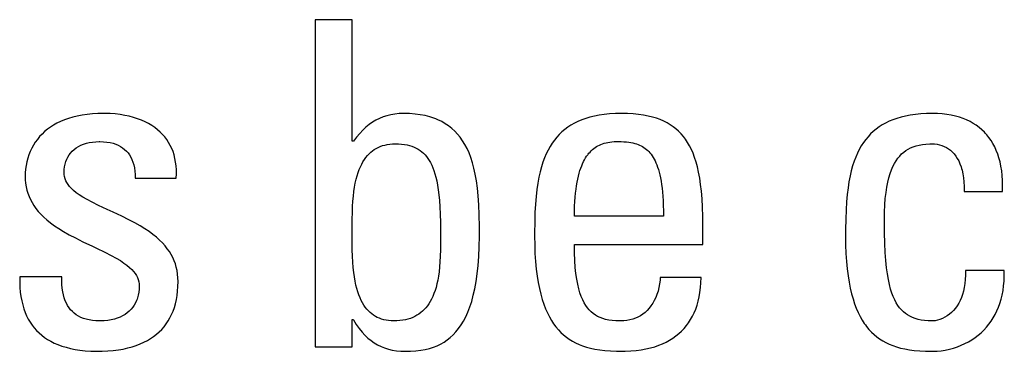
# Model space of a CAD drawing. Header units: millimetres. Extents: x -531 to 1423, y -716 to 1118.
# Tile 56 of 112: x 302.31 to 307.3, y 458.11 to 459.79. Entities that reach past the tile are written whole.
import ezdxf

# ---------------------------------------------------------------- set-up
doc = ezdxf.new("R2010")
doc.units = ezdxf.units.MM
doc.header["$LTSCALE"] = 23.1
doc.layers.get('0').update_dxf_attribs({"linetype": 'CONTINUOUS'})

msp = doc.modelspace()

# ---------------------------------------------------------------- linework, layer by layer
at = {"color": 7}
for p, q in [((303.8043, 459.7883), (303.8043, 458.1327)), ((303.9924, 459.7883), (303.8043, 459.7883)), ((303.9924, 459.1738), (303.9924, 459.7883)), ((302.5141, 459.2731), (302.4959, 459.2643)), ((302.5334, 459.2811), (302.5141, 459.2731)), ((302.5539, 459.2884), (302.5334, 459.2811)), ((302.5755, 459.2948), (302.5539, 459.2884)), ((302.5984, 459.3004), (302.5755, 459.2948)), ((302.6227, 459.305), (302.5984, 459.3004)), ((302.6482, 459.3087), (302.6227, 459.305)), ((302.6752, 459.3114), (302.6482, 459.3087)), ((302.7036, 459.3131), (302.6752, 459.3114)), ((302.7335, 459.3137), (302.7036, 459.3131)), ((302.738, 459.3137), (302.7335, 459.3137)), ((302.7647, 459.3129), (302.738, 459.3137)), ((302.7905, 459.3111), (302.7647, 459.3129)), ((302.8154, 459.3081), (302.7905, 459.3111)), ((302.8393, 459.3042), (302.8154, 459.3081)), ((302.8622, 459.2994), (302.8393, 459.3042)), ((302.884, 459.2936), (302.8622, 459.2994)), ((302.9046, 459.2869), (302.884, 459.2936)), ((302.9242, 459.2795), (302.9046, 459.2869)), ((302.9427, 459.2713), (302.9242, 459.2795)), ((302.9601, 459.2623), (302.9427, 459.2713)), ((304.0953, 459.2696), (304.0784, 459.2579)), ((304.1126, 459.2799), (304.0953, 459.2696)), ((304.1304, 459.2887), (304.1126, 459.2799)), ((304.1489, 459.2963), (304.1304, 459.2887)), ((304.1681, 459.3024), (304.1489, 459.2963)), ((304.1881, 459.3073), (304.1681, 459.3024)), ((304.209, 459.3108), (304.1881, 459.3073)), ((304.2308, 459.3129), (304.209, 459.3108)), ((304.2538, 459.3137), (304.2308, 459.3129)), ((304.2834, 459.3129), (304.2538, 459.3137)), ((304.3112, 459.3108), (304.2834, 459.3129)), ((304.3373, 459.3074), (304.3112, 459.3108)), ((304.3618, 459.3027), (304.3373, 459.3074)), ((304.3848, 459.2968), (304.3618, 459.3027)), ((304.4065, 459.2897), (304.3848, 459.2968)), ((304.4168, 459.2858), (304.4065, 459.2897)), ((304.4269, 459.2816), (304.4168, 459.2858)), ((304.446, 459.2723), (304.4269, 459.2816)), ((304.464, 459.2619), (304.446, 459.2723)), ((305.1362, 459.2732), (305.1181, 459.2644)), ((305.1553, 459.2813), (305.1362, 459.2732)), ((305.1756, 459.2885), (305.1553, 459.2813)), ((305.1971, 459.2949), (305.1756, 459.2885)), ((305.2199, 459.3004), (305.1971, 459.2949)), ((305.2441, 459.305), (305.2199, 459.3004)), ((305.2697, 459.3087), (305.2441, 459.305)), ((305.297, 459.3114), (305.2697, 459.3087)), ((305.3259, 459.3131), (305.297, 459.3114)), ((305.3567, 459.3137), (305.3259, 459.3131)), ((305.3877, 459.3131), (305.3567, 459.3137)), ((305.4166, 459.3115), (305.3877, 459.3131)), ((305.4434, 459.3088), (305.4166, 459.3115)), ((305.4685, 459.3053), (305.4434, 459.3088)), ((305.4918, 459.3008), (305.4685, 459.3053)), ((305.5136, 459.2955), (305.4918, 459.3008)), ((305.534, 459.2893), (305.5136, 459.2955)), ((305.5532, 459.2824), (305.534, 459.2893)), ((305.5711, 459.2746), (305.5532, 459.2824)), ((305.588, 459.2661), (305.5711, 459.2746)), ((306.7137, 459.2739), (306.6957, 459.2652)), ((306.7328, 459.2818), (306.7137, 459.2739)), ((306.7529, 459.2889), (306.7328, 459.2818)), ((306.7743, 459.2952), (306.7529, 459.2889)), ((306.797, 459.3006), (306.7743, 459.2952)), ((306.821, 459.3052), (306.797, 459.3006)), ((306.8465, 459.3088), (306.821, 459.3052)), ((306.8735, 459.3115), (306.8465, 459.3088)), ((306.9022, 459.3131), (306.8735, 459.3115)), ((306.9327, 459.3137), (306.9022, 459.3131)), ((306.9335, 459.3137), (306.9327, 459.3137)), ((306.9589, 459.3131), (306.9335, 459.3137)), ((306.9832, 459.3114), (306.9589, 459.3131)), ((307.0064, 459.3087), (306.9832, 459.3114)), ((307.0285, 459.3049), (307.0064, 459.3087)), ((307.0495, 459.3002), (307.0285, 459.3049)), ((307.0695, 459.2946), (307.0495, 459.3002)), ((307.0885, 459.2881), (307.0695, 459.2946)), ((307.1065, 459.2808), (307.0885, 459.2881)), ((307.1237, 459.2725), (307.1065, 459.2808)), ((307.1399, 459.2635), (307.1237, 459.2725)), ((302.4333, 459.2218), (302.4201, 459.2095)), ((302.4475, 459.2335), (302.4333, 459.2218)), ((302.4626, 459.2445), (302.4475, 459.2335)), ((302.4787, 459.2548), (302.4626, 459.2445)), ((302.4959, 459.2643), (302.4787, 459.2548)), ((302.9764, 459.2526), (302.9601, 459.2623)), ((302.9916, 459.2423), (302.9764, 459.2526)), ((303.0058, 459.2313), (302.9916, 459.2423)), ((303.019, 459.2197), (303.0058, 459.2313)), ((303.0312, 459.2074), (303.019, 459.2197)), ((304.0459, 459.2297), (304.0301, 459.213)), ((304.062, 459.2446), (304.0459, 459.2297)), ((304.0784, 459.2579), (304.062, 459.2446)), ((304.481, 459.2505), (304.464, 459.2619)), ((304.4969, 459.2379), (304.481, 459.2505)), ((304.5119, 459.2242), (304.4969, 459.2379)), ((304.526, 459.2093), (304.5119, 459.2242)), ((305.0553, 459.2209), (305.0417, 459.2079)), ((305.0697, 459.233), (305.0553, 459.2209)), ((305.0849, 459.2442), (305.0697, 459.233)), ((305.101, 459.2547), (305.0849, 459.2442)), ((305.1181, 459.2644), (305.101, 459.2547)), ((305.6039, 459.2568), (305.588, 459.2661)), ((305.6188, 459.2467), (305.6039, 459.2568)), ((305.626, 459.2413), (305.6188, 459.2467)), ((305.6329, 459.2357), (305.626, 459.2413)), ((305.6462, 459.2239), (305.6329, 459.2357)), ((305.6587, 459.2112), (305.6462, 459.2239)), ((306.6331, 459.2225), (306.6196, 459.2098)), ((306.6474, 459.2344), (306.6331, 459.2225)), ((306.6626, 459.2454), (306.6474, 459.2344)), ((306.6787, 459.2557), (306.6626, 459.2454)), ((306.6957, 459.2652), (306.6787, 459.2557)), ((307.1552, 459.2536), (307.1399, 459.2635)), ((307.1698, 459.2429), (307.1552, 459.2536)), ((307.1834, 459.2314), (307.1698, 459.2429)), ((307.1963, 459.2191), (307.1834, 459.2314)), ((307.2025, 459.2126), (307.1963, 459.2191)), ((302.3964, 459.1827), (302.3859, 459.1683)), ((302.4078, 459.1964), (302.3964, 459.1827)), ((302.4201, 459.2095), (302.4078, 459.1964)), ((302.6758, 459.1692), (302.6925, 459.1709)), ((302.6925, 459.1709), (302.71, 459.1715)), ((302.71, 459.1715), (302.7106, 459.1715)), ((302.7106, 459.1715), (302.7136, 459.1715)), ((302.7136, 459.1715), (302.7321, 459.1707)), ((302.7321, 459.1707), (302.7493, 459.169)), ((303.0424, 459.1946), (303.0312, 459.2074)), ((303.0526, 459.1811), (303.0424, 459.1946)), ((303.0619, 459.1669), (303.0526, 459.1811)), ((303.9993, 459.1738), (303.9924, 459.1738)), ((304.0146, 459.1943), (303.9993, 459.1738)), ((304.0301, 459.213), (304.0146, 459.1943)), ((304.5393, 459.1932), (304.526, 459.2093)), ((304.5517, 459.1757), (304.5393, 459.1932)), ((304.5633, 459.1568), (304.5517, 459.1757)), ((305.0168, 459.1793), (305.0054, 459.1635)), ((305.0289, 459.1941), (305.0168, 459.1793)), ((305.0417, 459.2079), (305.0289, 459.1941)), ((305.298, 459.1689), (305.3085, 459.1701)), ((305.3085, 459.1701), (305.3196, 459.171)), ((305.3196, 459.171), (305.3314, 459.1714)), ((305.3314, 459.1714), (305.3383, 459.1715)), ((305.3383, 459.1715), (305.34, 459.1715)), ((305.34, 459.1715), (305.3556, 459.1712)), ((305.3556, 459.1712), (305.3695, 459.1706)), ((305.3695, 459.1706), (305.3821, 459.1696)), ((305.3821, 459.1696), (305.3937, 459.1683)), ((305.6705, 459.1975), (305.6587, 459.2112)), ((305.6817, 459.1828), (305.6705, 459.1975)), ((305.6921, 459.167), (305.6817, 459.1828)), ((306.5947, 459.1817), (306.5833, 459.1662)), ((306.6068, 459.1962), (306.5947, 459.1817)), ((306.6196, 459.2098), (306.6068, 459.1962)), ((307.2084, 459.2059), (307.2025, 459.2126)), ((307.2197, 459.1919), (307.2084, 459.2059)), ((307.2302, 459.177), (307.2197, 459.1919)), ((307.2399, 459.1612), (307.2302, 459.177)), ((302.36, 459.1211), (302.3533, 459.1041)), ((302.3677, 459.1375), (302.36, 459.1211)), ((302.3764, 459.1532), (302.3677, 459.1375)), ((302.3859, 459.1683), (302.3764, 459.1532)), ((302.5651, 459.1134), (302.5736, 459.1226)), ((302.5736, 459.1226), (302.5831, 459.1312)), ((302.5831, 459.1312), (302.5935, 459.139)), ((302.5935, 459.139), (302.6049, 459.1461)), ((302.6049, 459.1461), (302.6172, 459.1525)), ((302.6172, 459.1525), (302.6305, 459.158)), ((302.6305, 459.158), (302.6447, 459.1627)), ((302.6447, 459.1627), (302.6598, 459.1664)), ((302.6598, 459.1664), (302.6758, 459.1692)), ((302.7493, 459.169), (302.7652, 459.1662)), ((302.7652, 459.1662), (302.78, 459.1626)), ((302.78, 459.1626), (302.7937, 459.158)), ((302.7937, 459.158), (302.8063, 459.1527)), ((302.8063, 459.1527), (302.818, 459.1465)), ((302.818, 459.1465), (302.8287, 459.1396)), ((302.8287, 459.1396), (302.8386, 459.1318)), ((302.8386, 459.1318), (302.8477, 459.1233)), ((302.8477, 459.1233), (302.8559, 459.1139)), ((303.0702, 459.1521), (303.0619, 459.1669)), ((303.0776, 459.1367), (303.0702, 459.1521)), ((303.084, 459.1205), (303.0776, 459.1367)), ((303.0895, 459.1036), (303.084, 459.1205)), ((304.086, 459.117), (304.0949, 459.1243)), ((304.0949, 459.1243), (304.1042, 459.1309)), ((304.1042, 459.1309), (304.1139, 459.1368)), ((304.1139, 459.1368), (304.1241, 459.1421)), ((304.1241, 459.1421), (304.1347, 459.1467)), ((304.1347, 459.1467), (304.1458, 459.1507)), ((304.1458, 459.1507), (304.1575, 459.1539)), ((304.1575, 459.1539), (304.1636, 459.1553)), ((304.1636, 459.1553), (304.1698, 459.1565)), ((304.1698, 459.1565), (304.1826, 459.1584)), ((304.1826, 459.1584), (304.1961, 459.1596)), ((304.1961, 459.1596), (304.2102, 459.16)), ((304.2102, 459.16), (304.2269, 459.1596)), ((304.2269, 459.1596), (304.2424, 459.1585)), ((304.2424, 459.1585), (304.2569, 459.1567)), ((304.2569, 459.1567), (304.2704, 459.1542)), ((304.2704, 459.1542), (304.2831, 459.1511)), ((304.2831, 459.1511), (304.295, 459.1474)), ((304.295, 459.1474), (304.3062, 459.1432)), ((304.3062, 459.1432), (304.3168, 459.1383)), ((304.3168, 459.1383), (304.3267, 459.1328)), ((304.3267, 459.1328), (304.3315, 459.1298)), ((304.3315, 459.1298), (304.3361, 459.1267)), ((304.3361, 459.1267), (304.345, 459.12)), ((304.345, 459.12), (304.3535, 459.1127)), ((304.5742, 459.1363), (304.5633, 459.1568)), ((304.5842, 459.1142), (304.5742, 459.1363)), ((304.9847, 459.1287), (304.9753, 459.1095)), ((304.9947, 459.1467), (304.9847, 459.1287)), ((305.0054, 459.1635), (304.9947, 459.1467)), ((305.1976, 459.1186), (305.2037, 459.1249)), ((305.2037, 459.1249), (305.2101, 459.1308)), ((305.2101, 459.1308), (305.2166, 459.1361)), ((305.2166, 459.1361), (305.2234, 459.1411)), ((305.2234, 459.1411), (305.2304, 459.1457)), ((305.2304, 459.1457), (305.2377, 459.1499)), ((305.2377, 459.1499), (305.2452, 459.1537)), ((305.2452, 459.1537), (305.253, 459.1571)), ((305.253, 459.1571), (305.2612, 459.1602)), ((305.2612, 459.1602), (305.2698, 459.1629)), ((305.2698, 459.1629), (305.2787, 459.1652)), ((305.2787, 459.1652), (305.2881, 459.1672)), ((305.2881, 459.1672), (305.298, 459.1689)), ((305.3937, 459.1683), (305.4045, 459.1666)), ((305.4045, 459.1666), (305.4145, 459.1646)), ((305.4145, 459.1646), (305.4239, 459.1623)), ((305.4239, 459.1623), (305.4327, 459.1597)), ((305.4327, 459.1597), (305.4411, 459.1567)), ((305.4411, 459.1567), (305.4491, 459.1534)), ((305.4491, 459.1534), (305.4566, 459.1498)), ((305.4566, 459.1498), (305.4638, 459.1458)), ((305.4638, 459.1458), (305.4708, 459.1415)), ((305.4708, 459.1415), (305.4774, 459.1368)), ((305.4774, 459.1368), (305.4838, 459.1317)), ((305.4838, 459.1317), (305.4899, 459.1262)), ((305.4899, 459.1262), (305.4958, 459.1203)), ((305.4958, 459.1203), (305.5015, 459.1139)), ((305.702, 459.1501), (305.6921, 459.167)), ((305.7112, 459.1318), (305.702, 459.1501)), ((305.7198, 459.1121), (305.7112, 459.1318)), ((306.5625, 459.1321), (306.553, 459.1133)), ((306.5726, 459.1497), (306.5625, 459.1321)), ((306.5833, 459.1662), (306.5726, 459.1497)), ((306.7874, 459.1177), (306.7985, 459.1259)), ((306.7985, 459.1259), (306.8102, 459.1332)), ((306.8102, 459.1332), (306.8227, 459.1396)), ((306.8227, 459.1396), (306.836, 459.1451)), ((306.836, 459.1451), (306.8503, 459.1498)), ((306.8503, 459.1498), (306.8656, 459.1536)), ((306.8656, 459.1536), (306.8822, 459.1566)), ((306.8822, 459.1566), (306.9002, 459.1587)), ((306.9002, 459.1587), (306.92, 459.1598)), ((306.92, 459.1598), (306.9327, 459.16)), ((306.9327, 459.16), (306.9441, 459.1595)), ((306.9441, 459.1595), (306.9569, 459.158)), ((306.9569, 459.158), (306.9694, 459.1554)), ((306.9694, 459.1554), (306.9815, 459.1517)), ((306.9815, 459.1517), (306.9931, 459.1471)), ((306.9931, 459.1471), (307.0043, 459.1414)), ((307.0043, 459.1414), (307.0149, 459.1347)), ((307.0149, 459.1347), (307.0249, 459.1271)), ((307.0249, 459.1271), (307.0344, 459.1184)), ((307.2488, 459.1445), (307.2399, 459.1612)), ((307.2568, 459.1269), (307.2488, 459.1445)), ((307.2641, 459.1083), (307.2568, 459.1269)), ((302.3475, 459.0866), (302.3427, 459.0685)), ((302.3533, 459.1041), (302.3475, 459.0866)), ((302.5367, 459.0573), (302.5404, 459.0699)), ((302.5404, 459.0699), (302.5452, 459.0818)), ((302.5452, 459.0818), (302.5509, 459.093)), ((302.5509, 459.093), (302.5575, 459.1035)), ((302.5575, 459.1035), (302.5651, 459.1134)), ((302.8559, 459.1139), (302.8633, 459.1037)), ((302.8633, 459.1037), (302.8699, 459.0926)), ((302.8699, 459.0926), (302.8757, 459.0806)), ((302.8757, 459.0806), (302.8807, 459.0676)), ((303.094, 459.086), (303.0895, 459.1036)), ((303.0974, 459.0676), (303.094, 459.086)), ((304.0469, 459.0692), (304.054, 459.0804)), ((304.054, 459.0804), (304.0615, 459.0907)), ((304.0615, 459.0907), (304.0693, 459.1003)), ((304.0693, 459.1003), (304.0775, 459.109)), ((304.0775, 459.109), (304.086, 459.117)), ((304.3535, 459.1127), (304.3614, 459.1047)), ((304.3614, 459.1047), (304.369, 459.096)), ((304.369, 459.096), (304.3762, 459.0864)), ((304.3762, 459.0864), (304.383, 459.0761)), ((304.383, 459.0761), (304.3894, 459.0648)), ((304.5934, 459.0903), (304.5842, 459.1142)), ((304.6019, 459.0644), (304.5934, 459.0903)), ((304.9665, 459.0889), (304.9584, 459.0669)), ((304.9753, 459.1095), (304.9665, 459.0889)), ((305.1599, 459.0595), (305.1647, 459.0698)), ((305.1647, 459.0698), (305.1697, 459.0794)), ((305.1697, 459.0794), (305.1749, 459.0884)), ((305.1749, 459.0884), (305.1803, 459.0967)), ((305.1803, 459.0967), (305.1858, 459.1046)), ((305.1858, 459.1046), (305.1887, 459.1083)), ((305.1887, 459.1083), (305.1916, 459.1119)), ((305.1916, 459.1119), (305.1976, 459.1186)), ((305.5015, 459.1139), (305.507, 459.107)), ((305.507, 459.107), (305.5123, 459.0996)), ((305.5123, 459.0996), (305.5174, 459.0916)), ((305.5174, 459.0916), (305.5223, 459.0831)), ((305.5223, 459.0831), (305.5271, 459.0739)), ((305.5271, 459.0739), (305.5316, 459.064)), ((305.7278, 459.0908), (305.7198, 459.1121)), ((305.7352, 459.0679), (305.7278, 459.0908)), ((306.5361, 459.0717), (306.5286, 459.0486)), ((306.5442, 459.0932), (306.5361, 459.0717)), ((306.553, 459.1133), (306.5442, 459.0932)), ((306.7404, 459.0602), (306.7487, 459.0742)), ((306.7487, 459.0742), (306.7576, 459.0868)), ((306.7576, 459.0868), (306.767, 459.0982)), ((306.767, 459.0982), (306.7769, 459.1085)), ((306.7769, 459.1085), (306.7874, 459.1177)), ((307.0344, 459.1184), (307.0433, 459.1087)), ((307.0433, 459.1087), (307.0515, 459.098)), ((307.0515, 459.098), (307.0592, 459.0861)), ((307.0592, 459.0861), (307.0662, 459.0731)), ((307.0662, 459.0731), (307.0726, 459.0588)), ((307.2704, 459.0886), (307.2641, 459.1083)), ((307.2759, 459.068), (307.2704, 459.0886)), ((302.3364, 459.0314), (302.3349, 459.0127)), ((302.339, 459.0501), (302.3364, 459.0314)), ((302.3427, 459.0685), (302.339, 459.0501)), ((302.5317, 459.0155), (302.5323, 459.0301)), ((302.5323, 459.0301), (302.5339, 459.0441)), ((302.5339, 459.0441), (302.5367, 459.0573)), ((302.8807, 459.0676), (302.8848, 459.0536)), ((302.8848, 459.0536), (302.8881, 459.0384)), ((302.8881, 459.0384), (302.8903, 459.0221)), ((302.8903, 459.0221), (302.8916, 459.0046)), ((303.0998, 459.0484), (303.0974, 459.0676)), ((303.1012, 459.0284), (303.0998, 459.0484)), ((303.1014, 459.0075), (303.1012, 459.0284)), ((304.0222, 459.0145), (304.0278, 459.0298)), ((304.0278, 459.0298), (304.0338, 459.0439)), ((304.0338, 459.0439), (304.0402, 459.057)), ((304.0402, 459.057), (304.0469, 459.0692)), ((304.3894, 459.0648), (304.3955, 459.0526)), ((304.3955, 459.0526), (304.4013, 459.0392)), ((304.4013, 459.0392), (304.4067, 459.0246)), ((304.4067, 459.0246), (304.4117, 459.0086)), ((304.6094, 459.0363), (304.6019, 459.0644)), ((304.6162, 459.0058), (304.6094, 459.0363)), ((304.951, 459.0432), (304.9442, 459.0178)), ((304.9584, 459.0669), (304.951, 459.0432)), ((305.1427, 459.0109), (305.1467, 459.0243)), ((305.1467, 459.0243), (305.1508, 459.0368)), ((305.1508, 459.0368), (305.1553, 459.0485)), ((305.1553, 459.0485), (305.1599, 459.0595)), ((305.5316, 459.064), (305.5359, 459.0535)), ((305.5359, 459.0535), (305.5401, 459.0421)), ((305.5401, 459.0421), (305.544, 459.0299)), ((305.544, 459.0299), (305.5477, 459.0168)), ((305.742, 459.043), (305.7352, 459.0679)), ((305.7481, 459.016), (305.742, 459.043)), ((306.5217, 459.0238), (306.5155, 458.9972)), ((306.5286, 459.0486), (306.5217, 459.0238)), ((306.7185, 459.0092), (306.7252, 459.0279)), ((306.7252, 459.0279), (306.7325, 459.0448)), ((306.7325, 459.0448), (306.7404, 459.0602)), ((307.0726, 459.0588), (307.0782, 459.0433)), ((307.0782, 459.0433), (307.0807, 459.035)), ((307.0807, 459.035), (307.083, 459.0264)), ((307.083, 459.0264), (307.087, 459.0081)), ((307.2805, 459.0462), (307.2759, 459.068)), ((307.2841, 459.0232), (307.2805, 459.0462)), ((307.2867, 458.9991), (307.2841, 459.0232)), ((302.3349, 459.0127), (302.3345, 458.9972)), ((302.3345, 458.9972), (302.3351, 458.9785)), ((302.3351, 458.9785), (302.3368, 458.9605)), ((302.5323, 459.0045), (302.5317, 459.0155)), ((302.534, 458.9939), (302.5323, 459.0045)), ((302.5368, 458.9835), (302.534, 458.9939)), ((302.5407, 458.9734), (302.5368, 458.9835)), ((302.5459, 458.9634), (302.5407, 458.9734)), ((302.8916, 459.0046), (302.8918, 458.9857)), ((302.8918, 458.9857), (303.1004, 458.9857)), ((303.1004, 458.9857), (303.1014, 459.0075)), ((304.008, 458.9615), (304.0123, 458.9805)), ((304.0123, 458.9805), (304.017, 458.9981)), ((304.017, 458.9981), (304.0222, 459.0145)), ((304.4117, 459.0086), (304.4164, 458.9911)), ((304.4164, 458.9911), (304.4207, 458.9719)), ((304.4207, 458.9719), (304.4247, 458.9508)), ((304.622, 458.9726), (304.6162, 459.0058)), ((304.6268, 458.9362), (304.622, 458.9726)), ((304.9381, 458.9904), (304.9327, 458.9608)), ((304.9442, 459.0178), (304.9381, 458.9904)), ((305.1322, 458.9653), (305.1355, 458.9815)), ((305.1355, 458.9815), (305.1389, 458.9967)), ((305.1389, 458.9967), (305.1427, 459.0109)), ((305.5477, 459.0168), (305.5512, 459.0028)), ((305.5512, 459.0028), (305.5545, 458.9878)), ((305.5545, 458.9878), (305.5574, 458.9716)), ((305.5574, 458.9716), (305.5602, 458.9543)), ((305.7535, 458.9867), (305.7481, 459.016)), ((305.7583, 458.9547), (305.7535, 458.9867)), ((306.5155, 458.9972), (306.51, 458.9684)), ((306.7067, 458.966), (306.7123, 458.9886)), ((306.7123, 458.9886), (306.7185, 459.0092)), ((307.087, 459.0081), (307.0901, 458.9883)), ((307.0901, 458.9883), (307.0922, 458.967)), ((307.2883, 458.9738), (307.2867, 458.9991)), ((307.2888, 458.9472), (307.2883, 458.9738)), ((302.3368, 458.9605), (302.3396, 458.9431)), ((302.3396, 458.9431), (302.3434, 458.9262)), ((302.3434, 458.9262), (302.3483, 458.9098)), ((302.5523, 458.9534), (302.5459, 458.9634)), ((302.56, 458.9434), (302.5523, 458.9534)), ((302.5694, 458.9332), (302.56, 458.9434)), ((302.5804, 458.9229), (302.5694, 458.9332)), ((302.5935, 458.9123), (302.5804, 458.9229)), ((304.0008, 458.9192), (304.0041, 458.9411)), ((304.0041, 458.9411), (304.008, 458.9615)), ((304.4247, 458.9508), (304.4282, 458.9275)), ((304.4282, 458.9275), (304.4313, 458.9016)), ((304.6308, 458.896), (304.6268, 458.9362)), ((304.928, 458.9287), (304.9241, 458.8937)), ((304.9327, 458.9608), (304.928, 458.9287)), ((305.1243, 458.9103), (305.1267, 458.9298)), ((305.1267, 458.9298), (305.1293, 458.9481)), ((305.1293, 458.9481), (305.1322, 458.9653)), ((305.5602, 458.9543), (305.5626, 458.9357)), ((305.5626, 458.9357), (305.5647, 458.9158)), ((305.7622, 458.9198), (305.7583, 458.9547)), ((305.7654, 458.8814), (305.7622, 458.9198)), ((306.5052, 458.9373), (306.5011, 458.9033)), ((306.51, 458.9684), (306.5052, 458.9373)), ((306.6977, 458.9137), (306.7018, 458.9411)), ((306.7018, 458.9411), (306.7067, 458.966)), ((307.0922, 458.967), (307.0932, 458.944)), ((307.0932, 458.944), (307.0932, 458.9193)), ((307.2881, 458.9193), (307.2888, 458.9472)), ((302.3483, 458.9098), (302.3543, 458.8937)), ((302.3543, 458.8937), (302.3614, 458.8781)), ((302.3614, 458.8781), (302.3695, 458.8627)), ((302.6088, 458.9013), (302.5935, 458.9123)), ((302.6269, 458.8897), (302.6088, 458.9013)), ((302.6483, 458.8774), (302.6269, 458.8897)), ((302.6741, 458.8638), (302.6483, 458.8774)), ((303.9941, 458.8425), (303.9958, 458.8701)), ((303.9958, 458.8701), (303.998, 458.8956)), ((303.998, 458.8956), (304.0008, 458.9192)), ((304.4313, 458.9016), (304.4339, 458.8728)), ((304.4339, 458.8728), (304.4361, 458.8404)), ((304.6337, 458.8513), (304.6308, 458.896)), ((304.9241, 458.8937), (304.921, 458.8552)), ((305.1207, 458.8675), (305.1224, 458.8895)), ((305.1224, 458.8895), (305.1243, 458.9103)), ((305.5647, 458.9158), (305.5665, 458.8945)), ((305.5665, 458.8945), (305.568, 458.8717)), ((305.568, 458.8717), (305.569, 458.8473)), ((305.7677, 458.8392), (305.7654, 458.8814)), ((306.5011, 458.9033), (306.4977, 458.8662)), ((306.6917, 458.8506), (306.6943, 458.8836)), ((306.6943, 458.8836), (306.6977, 458.9137)), ((307.0932, 458.9193), (307.2881, 458.9193)), ((302.3695, 458.8627), (302.3789, 458.8476)), ((302.3789, 458.8476), (302.3894, 458.8328)), ((302.3894, 458.8328), (302.4012, 458.8181)), ((302.7061, 458.8481), (302.6741, 458.8638)), ((302.7498, 458.8278), (302.7061, 458.8481)), ((302.7799, 458.8141), (302.7498, 458.8278)), ((303.993, 458.8122), (303.9941, 458.8425)), ((304.4361, 458.8404), (304.4378, 458.8037)), ((304.6356, 458.8004), (304.6337, 458.8513)), ((304.921, 458.8552), (304.9186, 458.8125)), ((305.1186, 458.8194), (305.1195, 458.8442)), ((305.1195, 458.8442), (305.1207, 458.8675)), ((305.569, 458.8473), (305.5697, 458.8211)), ((305.5697, 458.8211), (305.5699, 458.7931)), ((305.769, 458.7924), (305.7677, 458.8392)), ((306.4952, 458.8251), (306.4934, 458.7791)), ((306.4977, 458.8662), (306.4952, 458.8251)), ((306.6902, 458.8144), (306.6917, 458.8506)), ((302.4012, 458.8181), (302.4144, 458.8035)), ((302.4144, 458.8035), (302.429, 458.7891)), ((302.429, 458.7891), (302.4452, 458.7746)), ((302.4452, 458.7746), (302.4632, 458.7602)), ((302.8246, 458.7932), (302.7799, 458.8141)), ((302.8603, 458.7758), (302.8246, 458.7932)), ((302.8907, 458.7598), (302.8603, 458.7758)), ((303.9924, 458.7587), (303.9925, 458.7782)), ((303.9925, 458.7782), (303.993, 458.8122)), ((304.4378, 458.8037), (304.4389, 458.7615)), ((304.6366, 458.74), (304.6356, 458.8004)), ((304.9186, 458.8125), (304.9171, 458.7643)), ((305.1182, 458.7931), (305.1186, 458.8194)), ((305.5699, 458.7931), (305.1182, 458.7931)), ((305.7694, 458.7496), (305.769, 458.7924)), ((306.4934, 458.7791), (306.4925, 458.7262)), ((306.6896, 458.7748), (306.6902, 458.8144)), ((306.6896, 458.7726), (306.6896, 458.7748)), ((306.6901, 458.7101), (306.6896, 458.7726)), ((302.4632, 458.7602), (302.4831, 458.7456)), ((302.4831, 458.7456), (302.5051, 458.7308)), ((302.5051, 458.7308), (302.5297, 458.7157)), ((302.9175, 458.7446), (302.8907, 458.7598)), ((302.9415, 458.73), (302.9175, 458.7446)), ((302.963, 458.7155), (302.9415, 458.73)), ((303.9921, 458.706), (303.9924, 458.7587)), ((304.4389, 458.7615), (304.4395, 458.7117)), ((304.6367, 458.6922), (304.6366, 458.74)), ((304.9171, 458.7643), (304.9164, 458.7083)), ((305.7694, 458.651), (305.7694, 458.7496)), ((306.4925, 458.7262), (306.4924, 458.6945)), ((302.5297, 458.7157), (302.5574, 458.7)), ((302.5574, 458.7), (302.5891, 458.6833)), ((302.5891, 458.6833), (302.6266, 458.6646)), ((302.9825, 458.7012), (302.963, 458.7155)), ((303.0001, 458.687), (302.9825, 458.7012)), ((303.016, 458.6727), (303.0001, 458.687)), ((303.0304, 458.6583), (303.016, 458.6727)), ((303.992, 458.6606), (303.9921, 458.706)), ((304.4395, 458.7117), (304.4395, 458.6899)), ((304.4395, 458.6899), (304.4395, 458.6626)), ((304.636, 458.6389), (304.6367, 458.6922)), ((304.9164, 458.7083), (304.9164, 458.6945)), ((304.9164, 458.6945), (304.917, 458.6478)), ((306.4924, 458.6945), (306.493, 458.6482)), ((306.6916, 458.6565), (306.6901, 458.7101)), ((302.6266, 458.6646), (302.6758, 458.6412)), ((302.6758, 458.6412), (302.6966, 458.6314)), ((302.6966, 458.6314), (302.7388, 458.6112)), ((303.0434, 458.6438), (303.0304, 458.6583)), ((303.0551, 458.6292), (303.0434, 458.6438)), ((303.0655, 458.6143), (303.0551, 458.6292)), ((303.9924, 458.6234), (303.992, 458.6606)), ((303.9934, 458.5906), (303.9924, 458.6234)), ((304.4391, 458.6241), (304.4382, 458.5916)), ((304.4395, 458.6626), (304.4391, 458.6241)), ((304.6339, 458.5895), (304.636, 458.6389)), ((304.917, 458.6478), (304.9186, 458.6042)), ((305.1188, 458.6079), (305.1182, 458.651)), ((305.1182, 458.651), (305.7694, 458.651)), ((306.493, 458.6482), (306.4946, 458.605)), ((306.6939, 458.6098), (306.6916, 458.6565)), ((302.7388, 458.6112), (302.7704, 458.5952)), ((302.7704, 458.5952), (302.7959, 458.5812)), ((302.7959, 458.5812), (302.8172, 458.5685)), ((303.0748, 458.5991), (303.0655, 458.6143)), ((303.0829, 458.5837), (303.0748, 458.5991)), ((303.0899, 458.5679), (303.0829, 458.5837)), ((303.995, 458.561), (303.9934, 458.5906)), ((304.4382, 458.5916), (304.4367, 458.5627)), ((304.6305, 458.5438), (304.6339, 458.5895)), ((304.9186, 458.6042), (304.9213, 458.5636)), ((305.1203, 458.5691), (305.1188, 458.6079)), ((306.4946, 458.605), (306.4972, 458.5647)), ((306.6969, 458.569), (306.6939, 458.6098)), ((302.8172, 458.5685), (302.8352, 458.5566)), ((302.8352, 458.5566), (302.8505, 458.5453)), ((302.8505, 458.5453), (302.8636, 458.5344)), ((302.8636, 458.5344), (302.8747, 458.5238)), ((302.8747, 458.5238), (302.884, 458.5134)), ((303.0958, 458.5517), (303.0899, 458.5679)), ((303.1007, 458.5351), (303.0958, 458.5517)), ((303.1046, 458.5179), (303.1007, 458.5351)), ((303.9971, 458.534), (303.995, 458.561)), ((303.9998, 458.5092), (303.9971, 458.534)), ((304.4347, 458.5366), (304.4322, 458.5126)), ((304.4367, 458.5627), (304.4347, 458.5366)), ((304.626, 458.5015), (304.6305, 458.5438)), ((304.9213, 458.5636), (304.9249, 458.5258)), ((304.9249, 458.5258), (304.9294, 458.4905)), ((305.1229, 458.5342), (305.1203, 458.5691)), ((305.1262, 458.5028), (305.1229, 458.5342)), ((306.4972, 458.5647), (306.5008, 458.5271)), ((306.5008, 458.5271), (306.5052, 458.4921)), ((306.7006, 458.533), (306.6969, 458.569)), ((306.7049, 458.5011), (306.7006, 458.533)), ((302.307, 458.4859), (302.3069, 458.4589)), ((302.5203, 458.4859), (302.307, 458.4859)), ((302.5204, 458.4684), (302.5203, 458.4859)), ((302.884, 458.5134), (302.8918, 458.5032)), ((302.8918, 458.5032), (302.8982, 458.4929)), ((302.8982, 458.4929), (302.9034, 458.4827)), ((302.9034, 458.4827), (302.9073, 458.4724)), ((302.9073, 458.4724), (302.9101, 458.4619)), ((303.1073, 458.5002), (303.1046, 458.5179)), ((303.109, 458.4819), (303.1073, 458.5002)), ((303.1096, 458.4629), (303.109, 458.4819)), ((304.003, 458.4862), (303.9998, 458.5092)), ((304.0067, 458.465), (304.003, 458.4862)), ((304.4291, 458.4905), (304.4255, 458.4701)), ((304.4322, 458.5126), (304.4291, 458.4905)), ((304.6204, 458.4624), (304.626, 458.5015)), ((304.9294, 458.4905), (304.9347, 458.4577)), ((305.1303, 458.4745), (305.1262, 458.5028)), ((305.1351, 458.4491), (305.1303, 458.4745)), ((305.5539, 458.4836), (305.5529, 458.4704)), ((305.7603, 458.4836), (305.5539, 458.4836)), ((305.7595, 458.4571), (305.7603, 458.4836)), ((306.5052, 458.4921), (306.5104, 458.4595)), ((306.7098, 458.4728), (306.7049, 458.5011)), ((306.7152, 458.4475), (306.7098, 458.4728)), ((307.0994, 458.4729), (307.0974, 458.4523)), ((307.1003, 458.4947), (307.0994, 458.4729)), ((307.1001, 458.518), (307.1003, 458.4947)), ((307.2973, 458.518), (307.1001, 458.518)), ((307.2962, 458.4654), (307.2973, 458.4911)), ((307.2973, 458.4911), (307.2973, 458.518)), ((302.3069, 458.4589), (302.3079, 458.4334)), ((302.3079, 458.4334), (302.3099, 458.4093)), ((302.5213, 458.4477), (302.5204, 458.4684)), ((302.5229, 458.4288), (302.5213, 458.4477)), ((302.5255, 458.4112), (302.5229, 458.4288)), ((302.9101, 458.4619), (302.9118, 458.4511)), ((302.9118, 458.4237), (302.9102, 458.4082)), ((302.9118, 458.4511), (302.9124, 458.44)), ((302.9124, 458.44), (302.9118, 458.4237)), ((303.1074, 458.4147), (303.109, 458.4382)), ((303.109, 458.4382), (303.1096, 458.4629)), ((304.0109, 458.4453), (304.0067, 458.465)), ((304.0155, 458.4271), (304.0109, 458.4453)), ((304.0206, 458.4103), (304.0155, 458.4271)), ((304.4169, 458.4335), (304.412, 458.4171)), ((304.4215, 458.4511), (304.4169, 458.4335)), ((304.4255, 458.4701), (304.4215, 458.4511)), ((304.6061, 458.3931), (304.6137, 458.4263)), ((304.6137, 458.4263), (304.6204, 458.4624)), ((304.9347, 458.4577), (304.9408, 458.4272)), ((304.9408, 458.4272), (304.9476, 458.3988)), ((305.1406, 458.4262), (305.1351, 458.4491)), ((305.1466, 458.4056), (305.1406, 458.4262)), ((305.5468, 458.4325), (305.5423, 458.4146)), ((305.5504, 458.4511), (305.5468, 458.4325)), ((305.5529, 458.4704), (305.5504, 458.4511)), ((305.7546, 458.408), (305.7576, 458.4319)), ((305.7576, 458.4319), (305.7595, 458.4571)), ((306.5104, 458.4595), (306.5164, 458.4291)), ((306.5164, 458.4291), (306.5231, 458.4008)), ((306.7211, 458.4249), (306.7152, 458.4475)), ((306.7275, 458.4047), (306.7211, 458.4249)), ((307.0944, 458.4329), (307.0904, 458.4147)), ((307.0974, 458.4523), (307.0944, 458.4329)), ((307.2907, 458.4172), (307.294, 458.4408)), ((307.294, 458.4408), (307.2962, 458.4654)), ((302.3099, 458.4093), (302.313, 458.3864)), ((302.313, 458.3864), (302.317, 458.3648)), ((302.5288, 458.3949), (302.5255, 458.4112)), ((302.533, 458.3798), (302.5288, 458.3949)), ((302.5379, 458.3659), (302.533, 458.3798)), ((302.9016, 458.3733), (302.8991, 458.3669)), ((302.9038, 458.3799), (302.9016, 458.3733)), ((302.9075, 458.3937), (302.9038, 458.3799)), ((302.9102, 458.4082), (302.9075, 458.3937)), ((303.0963, 458.3508), (303.101, 458.3711)), ((303.101, 458.3711), (303.1047, 458.3923)), ((303.1047, 458.3923), (303.1074, 458.4147)), ((304.026, 458.3947), (304.0206, 458.4103)), ((304.0318, 458.3802), (304.026, 458.3947)), ((304.038, 458.3669), (304.0318, 458.3802)), ((304.3945, 458.3744), (304.3879, 458.3622)), ((304.4007, 458.3876), (304.3945, 458.3744)), ((304.4065, 458.4018), (304.4007, 458.3876)), ((304.412, 458.4171), (304.4065, 458.4018)), ((304.5977, 458.3625), (304.6061, 458.3931)), ((304.9476, 458.3988), (304.9551, 458.3724)), ((304.9551, 458.3724), (304.9633, 458.3478)), ((305.1532, 458.3871), (305.1466, 458.4056)), ((305.1603, 458.3705), (305.1532, 458.3871)), ((305.5304, 458.3817), (305.5231, 458.3667)), ((305.5368, 458.3977), (305.5304, 458.3817)), ((305.5423, 458.4146), (305.5368, 458.3977)), ((305.7457, 458.3636), (305.7506, 458.3852)), ((305.7506, 458.3852), (305.7546, 458.408)), ((306.5231, 458.4008), (306.5305, 458.3745)), ((306.5305, 458.3745), (306.5385, 458.35)), ((306.7344, 458.3865), (306.7275, 458.4047)), ((306.7417, 458.3702), (306.7344, 458.3865)), ((307.0798, 458.3817), (307.0733, 458.3668)), ((307.0856, 458.3977), (307.0798, 458.3817)), ((307.0904, 458.4147), (307.0856, 458.3977)), ((307.275, 458.3523), (307.2812, 458.373)), ((307.2812, 458.373), (307.2864, 458.3946)), ((307.2864, 458.3946), (307.2907, 458.4172)), ((302.317, 458.3648), (302.322, 458.3442)), ((302.322, 458.3442), (302.3279, 458.3248)), ((302.3279, 458.3248), (302.3346, 458.3064)), ((302.5436, 458.3529), (302.5379, 458.3659)), ((302.55, 458.341), (302.5436, 458.3529)), ((302.5572, 458.33), (302.55, 458.341)), ((302.5651, 458.3199), (302.5572, 458.33)), ((302.8713, 458.3225), (302.862, 458.3132)), ((302.8796, 458.3326), (302.8713, 458.3225)), ((302.887, 458.3433), (302.8796, 458.3326)), ((302.8935, 458.3547), (302.887, 458.3433)), ((302.8991, 458.3669), (302.8935, 458.3547)), ((303.0841, 458.3132), (303.0907, 458.3315)), ((303.0907, 458.3315), (303.0963, 458.3508)), ((304.0446, 458.3546), (304.038, 458.3669)), ((304.0515, 458.3432), (304.0446, 458.3546)), ((304.0587, 458.3328), (304.0515, 458.3432)), ((304.0663, 458.3232), (304.0587, 458.3328)), ((304.0742, 458.3143), (304.0663, 458.3232)), ((304.3574, 458.3214), (304.3488, 458.313)), ((304.3656, 458.3304), (304.3574, 458.3214)), ((304.3734, 458.3402), (304.3656, 458.3304)), ((304.3808, 458.3508), (304.3734, 458.3402)), ((304.3879, 458.3622), (304.3808, 458.3508)), ((304.5784, 458.3085), (304.5885, 458.3343)), ((304.5885, 458.3343), (304.5977, 458.3625)), ((304.9633, 458.3478), (304.972, 458.325)), ((304.972, 458.325), (304.9814, 458.3038)), ((305.1679, 458.3555), (305.1603, 458.3705)), ((305.1759, 458.342), (305.1679, 458.3555)), ((305.1845, 458.33), (305.1759, 458.342)), ((305.1937, 458.3191), (305.1845, 458.33)), ((305.497, 458.3277), (305.4869, 458.3168)), ((305.5064, 458.3396), (305.497, 458.3277)), ((305.5151, 458.3526), (305.5064, 458.3396)), ((305.5231, 458.3667), (305.5151, 458.3526)), ((305.7254, 458.3048), (305.733, 458.3234)), ((305.733, 458.3234), (305.7398, 458.343)), ((305.7398, 458.343), (305.7457, 458.3636)), ((306.5385, 458.35), (306.5471, 458.3273)), ((306.5471, 458.3273), (306.5563, 458.3061)), ((306.7495, 458.3555), (306.7417, 458.3702)), ((306.7578, 458.3423), (306.7495, 458.3555)), ((306.7666, 458.3304), (306.7578, 458.3423)), ((306.7758, 458.3196), (306.7666, 458.3304)), ((307.0492, 458.328), (307.0397, 458.3169)), ((307.0579, 458.34), (307.0492, 458.328)), ((307.066, 458.3529), (307.0579, 458.34)), ((307.0733, 458.3668), (307.066, 458.3529)), ((307.2599, 458.3137), (307.2679, 458.3326)), ((307.2679, 458.3326), (307.275, 458.3523)), ((302.3346, 458.3064), (302.3422, 458.289)), ((302.3422, 458.289), (302.3506, 458.2725)), ((302.3506, 458.2725), (302.3598, 458.2568)), ((302.5738, 458.3106), (302.5651, 458.3199)), ((302.5832, 458.3022), (302.5738, 458.3106)), ((302.5935, 458.2945), (302.5832, 458.3022)), ((302.6046, 458.2876), (302.5935, 458.2945)), ((302.6167, 458.2815), (302.6046, 458.2876)), ((302.6297, 458.2762), (302.6167, 458.2815)), ((302.6439, 458.2718), (302.6297, 458.2762)), ((302.6514, 458.2699), (302.6439, 458.2718)), ((302.7866, 458.2728), (302.7706, 458.2689)), ((302.8016, 458.2775), (302.7866, 458.2728)), ((302.8157, 458.2831), (302.8016, 458.2775)), ((302.8287, 458.2895), (302.8157, 458.2831)), ((302.8408, 458.2967), (302.8287, 458.2895)), ((302.8519, 458.3046), (302.8408, 458.2967)), ((302.862, 458.3132), (302.8519, 458.3046)), ((303.0593, 458.2634), (303.0684, 458.2792)), ((303.0684, 458.2792), (303.0767, 458.2957)), ((303.0767, 458.2957), (303.0841, 458.3132)), ((304.0825, 458.3063), (304.0742, 458.3143)), ((304.0911, 458.299), (304.0825, 458.3063)), ((304.1002, 458.2924), (304.0911, 458.299)), ((304.1096, 458.2865), (304.1002, 458.2924)), ((304.1195, 458.2812), (304.1096, 458.2865)), ((304.1298, 458.2766), (304.1195, 458.2812)), ((304.1406, 458.2727), (304.1298, 458.2766)), ((304.152, 458.2694), (304.1406, 458.2727)), ((304.2748, 458.2726), (304.262, 458.2693)), ((304.2871, 458.2765), (304.2748, 458.2726)), ((304.2987, 458.281), (304.2871, 458.2765)), ((304.3097, 458.2861), (304.2987, 458.281)), ((304.3202, 458.2919), (304.3097, 458.2861)), ((304.3302, 458.2983), (304.3202, 458.2919)), ((304.3397, 458.3053), (304.3302, 458.2983)), ((304.3488, 458.313), (304.3397, 458.3053)), ((304.5562, 458.263), (304.5677, 458.2847)), ((304.5677, 458.2847), (304.5784, 458.3085)), ((304.9814, 458.3038), (304.9914, 458.2841)), ((304.9914, 458.2841), (305.0019, 458.2658)), ((305.2034, 458.3094), (305.1937, 458.3191)), ((305.2136, 458.3008), (305.2034, 458.3094)), ((305.2245, 458.2931), (305.2136, 458.3008)), ((305.2361, 458.2864), (305.2245, 458.2931)), ((305.2485, 458.2805), (305.2361, 458.2864)), ((305.2619, 458.2755), (305.2485, 458.2805)), ((305.2764, 458.2713), (305.2619, 458.2755)), ((305.2921, 458.268), (305.2764, 458.2713)), ((305.4137, 458.2723), (305.3993, 458.2685)), ((305.4274, 458.2772), (305.4137, 458.2723)), ((305.4405, 458.2831), (305.4274, 458.2772)), ((305.453, 458.29), (305.4405, 458.2831)), ((305.4649, 458.2979), (305.453, 458.29)), ((305.4762, 458.3068), (305.4649, 458.2979)), ((305.4869, 458.3168), (305.4762, 458.3068)), ((305.7074, 458.2704), (305.7168, 458.2872)), ((305.7168, 458.2872), (305.7254, 458.3048)), ((306.5563, 458.3061), (306.5662, 458.2864)), ((306.5662, 458.2864), (306.5765, 458.2681)), ((306.7857, 458.31), (306.7758, 458.3196)), ((306.7962, 458.3013), (306.7857, 458.31)), ((306.8073, 458.2935), (306.7962, 458.3013)), ((306.8192, 458.2867), (306.8073, 458.2935)), ((306.8319, 458.2807), (306.8192, 458.2867)), ((306.8455, 458.2756), (306.8319, 458.2807)), ((306.8602, 458.2714), (306.8455, 458.2756)), ((306.876, 458.268), (306.8602, 458.2714)), ((306.9711, 458.271), (306.9589, 458.2672)), ((306.9835, 458.2761), (306.9711, 458.271)), ((306.9956, 458.2822), (306.9835, 458.2761)), ((307.0075, 458.2894), (306.9956, 458.2822)), ((307.0188, 458.2976), (307.0075, 458.2894)), ((307.0295, 458.3068), (307.0188, 458.2976)), ((307.0397, 458.3169), (307.0295, 458.3068)), ((307.2307, 458.2619), (307.2413, 458.2784)), ((307.2413, 458.2784), (307.251, 458.2956)), ((307.251, 458.2956), (307.2599, 458.3137)), ((302.3598, 458.2568), (302.3699, 458.242)), ((302.3699, 458.242), (302.3809, 458.2281)), ((302.3809, 458.2281), (302.3926, 458.2149)), ((302.6592, 458.2682), (302.6514, 458.2699)), ((302.6758, 458.2656), (302.6592, 458.2682)), ((302.6936, 458.2639), (302.6758, 458.2656)), ((302.7129, 458.2634), (302.6936, 458.2639)), ((302.7169, 458.2634), (302.7129, 458.2634)), ((302.7357, 458.2642), (302.7169, 458.2634)), ((302.7536, 458.266), (302.7357, 458.2642)), ((302.7706, 458.2689), (302.7536, 458.266)), ((303.0266, 458.2208), (303.0383, 458.2343)), ((303.0383, 458.2343), (303.0492, 458.2485)), ((303.0492, 458.2485), (303.0593, 458.2634)), ((303.9924, 458.1327), (303.9924, 458.2703)), ((303.9924, 458.2703), (303.9969, 458.2703)), ((303.9969, 458.2703), (303.998, 458.2684)), ((303.998, 458.2684), (304.0126, 458.2456)), ((304.0126, 458.2456), (304.0272, 458.2252)), ((304.0272, 458.2252), (304.042, 458.207)), ((304.1639, 458.2668), (304.152, 458.2694)), ((304.1764, 458.2649), (304.1639, 458.2668)), ((304.1896, 458.2638), (304.1764, 458.2649)), ((304.2034, 458.2634), (304.1896, 458.2638)), ((304.2192, 458.2638), (304.2034, 458.2634)), ((304.2342, 458.2649), (304.2192, 458.2638)), ((304.2485, 458.2668), (304.2342, 458.2649)), ((304.262, 458.2693), (304.2485, 458.2668)), ((304.5179, 458.2083), (304.5313, 458.2248)), ((304.5313, 458.2248), (304.5441, 458.243)), ((304.5441, 458.243), (304.5562, 458.263)), ((305.0019, 458.2658), (305.013, 458.2488)), ((305.013, 458.2488), (305.0247, 458.233)), ((305.0247, 458.233), (305.037, 458.2185)), ((305.3095, 458.2655), (305.2921, 458.268)), ((305.3287, 458.264), (305.3095, 458.2655)), ((305.3503, 458.2634), (305.3287, 458.264)), ((305.3521, 458.2634), (305.3503, 458.2634)), ((305.3686, 458.2639), (305.3521, 458.2634)), ((305.3843, 458.2657), (305.3686, 458.2639)), ((305.3993, 458.2685), (305.3843, 458.2657)), ((305.6613, 458.212), (305.6741, 458.2253)), ((305.6741, 458.2253), (305.6861, 458.2395)), ((305.6861, 458.2395), (305.6972, 458.2546)), ((305.6972, 458.2546), (305.7024, 458.2624)), ((305.7024, 458.2624), (305.7074, 458.2704)), ((306.5765, 458.2681), (306.5875, 458.2511)), ((306.5875, 458.2511), (306.5932, 458.243)), ((306.5932, 458.243), (306.599, 458.2353)), ((306.599, 458.2353), (306.6111, 458.2207)), ((306.8933, 458.2655), (306.876, 458.268)), ((306.9121, 458.2639), (306.8933, 458.2655)), ((306.9327, 458.2634), (306.9121, 458.2639)), ((306.9422, 458.264), (306.9327, 458.2634)), ((306.9472, 458.2647), (306.9422, 458.264)), ((306.9589, 458.2672), (306.9472, 458.2647)), ((307.1938, 458.2172), (307.207, 458.2313)), ((307.207, 458.2313), (307.2192, 458.2463)), ((307.2192, 458.2463), (307.2307, 458.2619)), ((302.3926, 458.2149), (302.4052, 458.2025)), ((302.4052, 458.2025), (302.4188, 458.1909)), ((302.4188, 458.1909), (302.4332, 458.18)), ((302.4332, 458.18), (302.4486, 458.1698)), ((302.9539, 458.1644), (302.9704, 458.1743)), ((302.9704, 458.1743), (302.9858, 458.1849)), ((302.9858, 458.1849), (303.0004, 458.1962)), ((303.0004, 458.1962), (303.0139, 458.2081)), ((303.0139, 458.2081), (303.0266, 458.2208)), ((304.042, 458.207), (304.057, 458.1909)), ((304.057, 458.1909), (304.0722, 458.1764)), ((304.0722, 458.1764), (304.0879, 458.1637)), ((304.4737, 458.1674), (304.4891, 458.1796)), ((304.4891, 458.1796), (304.5039, 458.1932)), ((304.5039, 458.1932), (304.5179, 458.2083)), ((305.037, 458.2185), (305.0499, 458.205)), ((305.0499, 458.205), (305.0634, 458.1925)), ((305.0634, 458.1925), (305.0775, 458.1811)), ((305.0775, 458.1811), (305.0924, 458.1705)), ((305.6012, 458.1662), (305.6176, 458.1765)), ((305.6176, 458.1765), (305.6331, 458.1876)), ((305.6331, 458.1876), (305.6477, 458.1994)), ((305.6477, 458.1994), (305.6613, 458.212)), ((306.6111, 458.2207), (306.6237, 458.2071)), ((306.6237, 458.2071), (306.637, 458.1946)), ((306.637, 458.1946), (306.6509, 458.1831)), ((306.6509, 458.1831), (306.6654, 458.1725)), ((306.6654, 458.1725), (306.6808, 458.1627)), ((307.1329, 458.1683), (307.1494, 458.1793)), ((307.1494, 458.1793), (307.165, 458.1912)), ((307.165, 458.1912), (307.1799, 458.2038)), ((307.1799, 458.2038), (307.1938, 458.2172)), ((302.4486, 458.1698), (302.465, 458.1603)), ((302.465, 458.1603), (302.4824, 458.1516)), ((302.4824, 458.1516), (302.501, 458.1436)), ((302.501, 458.1436), (302.5207, 458.1363)), ((302.5207, 458.1363), (302.5416, 458.1299)), ((302.5416, 458.1299), (302.5639, 458.1242)), ((302.5639, 458.1242), (302.5875, 458.1195)), ((302.8317, 458.1212), (302.855, 458.1264)), ((302.855, 458.1264), (302.8771, 458.1324)), ((302.8771, 458.1324), (302.898, 458.1392)), ((302.898, 458.1392), (302.9177, 458.1469)), ((302.9177, 458.1469), (302.9364, 458.1553)), ((302.9364, 458.1553), (302.9539, 458.1644)), ((303.8043, 458.1327), (303.9924, 458.1327)), ((304.0879, 458.1637), (304.1041, 458.1524)), ((304.1041, 458.1524), (304.1208, 458.1425)), ((304.1208, 458.1425), (304.1382, 458.1339)), ((304.1382, 458.1339), (304.1564, 458.1267)), ((304.1564, 458.1267), (304.1754, 458.1207)), ((304.3621, 458.1189), (304.3835, 458.1242)), ((304.3835, 458.1242), (304.4035, 458.1305)), ((304.4035, 458.1305), (304.4225, 458.138)), ((304.4225, 458.138), (304.4404, 458.1466)), ((304.4404, 458.1466), (304.4575, 458.1564)), ((304.4575, 458.1564), (304.4737, 458.1674)), ((305.0924, 458.1705), (305.108, 458.1608)), ((305.108, 458.1608), (305.1244, 458.152)), ((305.1244, 458.152), (305.1418, 458.1441)), ((305.1418, 458.1441), (305.1602, 458.1369)), ((305.1602, 458.1369), (305.1797, 458.1306)), ((305.1797, 458.1306), (305.2005, 458.125)), ((305.2005, 458.125), (305.2227, 458.1203)), ((305.4564, 458.1171), (305.4806, 458.1215)), ((305.4806, 458.1215), (305.5035, 458.1268)), ((305.5035, 458.1268), (305.5252, 458.1331)), ((305.5252, 458.1331), (305.5458, 458.1401)), ((305.5458, 458.1401), (305.5653, 458.148)), ((305.5653, 458.148), (305.5838, 458.1567)), ((305.5838, 458.1567), (305.6012, 458.1662)), ((306.6808, 458.1627), (306.6969, 458.1538)), ((306.6969, 458.1538), (306.7139, 458.1458)), ((306.7139, 458.1458), (306.7318, 458.1385)), ((306.7318, 458.1385), (306.7509, 458.132)), ((306.7509, 458.132), (306.7712, 458.1263)), ((306.7712, 458.1263), (306.7928, 458.1215)), ((306.7928, 458.1215), (306.8161, 458.1174)), ((307.0188, 458.1205), (307.0393, 458.1261)), ((307.0393, 458.1261), (307.0593, 458.1326)), ((307.0593, 458.1326), (307.0787, 458.1402)), ((307.0787, 458.1402), (307.0975, 458.1487)), ((307.0975, 458.1487), (307.1156, 458.1581)), ((307.1156, 458.1581), (307.1329, 458.1683)), ((302.5875, 458.1195), (302.6125, 458.1156)), ((302.6125, 458.1156), (302.639, 458.1126)), ((302.639, 458.1126), (302.667, 458.1107)), ((302.667, 458.1107), (302.6967, 458.1098)), ((302.6967, 458.1098), (302.706, 458.1098)), ((302.706, 458.1098), (302.7255, 458.11)), ((302.7255, 458.11), (302.754, 458.1113)), ((302.754, 458.1113), (302.7812, 458.1136)), ((302.7812, 458.1136), (302.8071, 458.1169)), ((302.8071, 458.1169), (302.8317, 458.1212)), ((304.1754, 458.1207), (304.1954, 458.116)), ((304.1954, 458.116), (304.2166, 458.1126)), ((304.2166, 458.1126), (304.239, 458.1105)), ((304.239, 458.1105), (304.263, 458.1098)), ((304.263, 458.1098), (304.2879, 458.1102)), ((304.2879, 458.1102), (304.3146, 458.112)), ((304.3146, 458.112), (304.3392, 458.1149)), ((304.3392, 458.1149), (304.3621, 458.1189)), ((305.2227, 458.1203), (305.2466, 458.1164)), ((305.2466, 458.1164), (305.2725, 458.1134)), ((305.2725, 458.1134), (305.3007, 458.1113)), ((305.3007, 458.1113), (305.3317, 458.11)), ((305.3317, 458.11), (305.3567, 458.1098)), ((305.3567, 458.1098), (305.3763, 458.11)), ((305.3763, 458.11), (305.4043, 458.1113)), ((305.4043, 458.1113), (305.431, 458.1137)), ((305.431, 458.1137), (305.4564, 458.1171)), ((306.8161, 458.1174), (306.8411, 458.1142)), ((306.8411, 458.1142), (306.8684, 458.1118)), ((306.8684, 458.1118), (306.8983, 458.1103)), ((306.8983, 458.1103), (306.9316, 458.1098)), ((306.9316, 458.1098), (306.9327, 458.1098)), ((306.9327, 458.1098), (306.9378, 458.1098)), ((306.9378, 458.1098), (306.9573, 458.1107)), ((306.9573, 458.1107), (306.9776, 458.1128)), ((306.9776, 458.1128), (306.9982, 458.1161)), ((306.9982, 458.1161), (307.0188, 458.1205))]:
    msp.add_line(p, q, dxfattribs=at)

doc.saveas('drawing.dxf')
